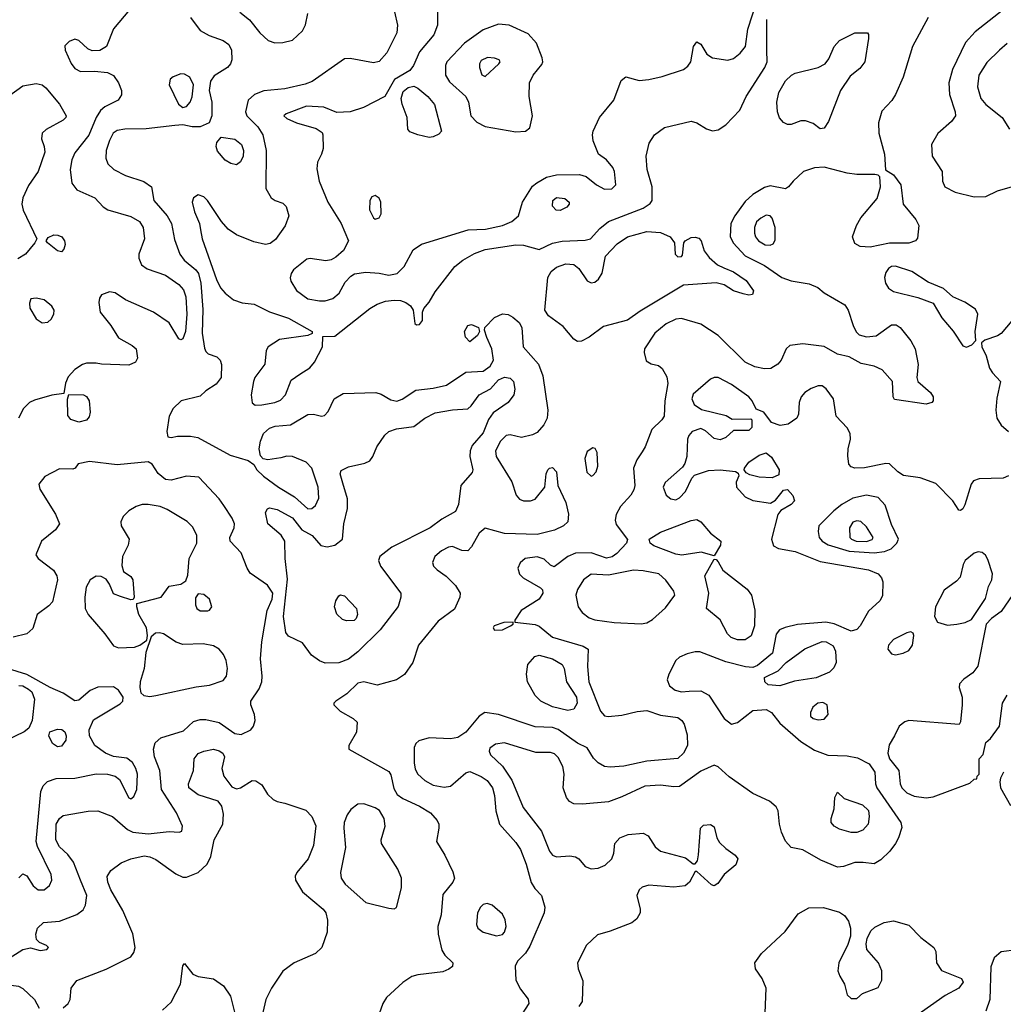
# Model space of a CAD drawing. Extents: x 1173029 to 1307123, y 522559 to 678521.
# Tile 98 of 256: x 1217909 to 1223016, y 557730 to 562843. Entities that reach past the tile are written whole.
import ezdxf

# ---------------------------------------------------------------- set-up
doc = ezdxf.new("R2010")
doc.units = 0

msp = doc.modelspace()

# ---------------------------------------------------------------- linework, layer by layer
at = {"layer": '0CON10XD'}
for points in [[(1220078.3, 562901.7), (1220078.5, 562815), (1220058.5, 562765), (1219985, 562677.1), (1219952.7, 562605), (1219935, 562579.2), (1219855, 562532.5), (1219803.8, 562445), (1219693, 562387), (1219624.1, 562364.1), (1219555, 562361.2), (1219488.6, 562388.6), (1219397.5, 562395), (1219292.5, 562355), (1219280, 562345), (1219295, 562330), (1219345, 562307.5), (1219448.8, 562278.8), (1219478.3, 562258.3), (1219483.3, 562245), (1219483.8, 562175), (1219476.2, 562145), (1219455.6, 562104.4), (1219451.3, 562068.7), (1219463.5, 562005), (1219507.9, 561895), (1219577.3, 561785), (1219615.4, 561694.6), (1219590, 561645), (1219550, 561610), (1219525, 561595.7), (1219498.7, 561591.3), (1219417, 561603), (1219400.2, 561599.8), (1219330.6, 561545), (1219317.8, 561525), (1219313.2, 561503.2), (1219317.1, 561485), (1219346.6, 561436.6), (1219405, 561394), (1219465, 561382.7), (1219495, 561383.2), (1219535, 561395.5), (1219566.8, 561423.2)], [(1219566.8, 561423.2), (1219599.1, 561480.9), (1219627.6, 561512.4), (1219646.8, 561523.2), (1219705, 561531.9), (1219775, 561528), (1219825, 561517.1), (1219868.8, 561525), (1219905, 561561.2), (1219951.2, 561648.8), (1219995, 561677.5), (1220237.4, 561752.6), (1220326.3, 561756.3), (1220415, 561774.7), (1220464, 561795), (1220498, 561825), (1220520, 561895), (1220571.9, 561978.1), (1220593, 561997), (1220644.1, 562025.9), (1220695, 562037), (1220815, 562039.1), (1220849.3, 562029.3), (1220904, 561985), (1220945, 561963.6), (1220983.3, 561965), (1221004.3, 561985.7), (1220996.7, 562055), (1220988.9, 562075), (1220955, 562116), (1220913.3, 562145), (1220885.8, 562215), (1220881.9, 562245), (1220885.7, 562265), (1220919.4, 562335), (1220992.9, 562425), (1221031.7, 562528.3), (1221055, 562547.5), (1221125, 562528.1), (1221175, 562533.5), (1221245, 562548.5), (1221354.8, 562585.2), (1221377.6, 562602.4), (1221393.1, 562625), (1221407.1, 562705), (1221425, 562728.8), (1221445, 562716.2), (1221476.7, 562665), (1221505, 562646.2), (1221585, 562633.5), (1221615, 562641.1), (1221649.9, 562670.1), (1221676.9, 562705), (1221690, 562795), (1221737.6, 562942.4)], [(1218478.5, 562895), (1218395, 562795.7), (1218359.2, 562705), (1218325, 562683.1), (1218285, 562681.1), (1218261.7, 562691.7), (1218215, 562735.6), (1218195, 562742.2), (1218165, 562730), (1218142.5, 562707.5), (1218144.3, 562685), (1218175.4, 562615.4), (1218195, 562590), (1218225, 562574.4), (1218296.2, 562576.2), (1218365, 562568.5), (1218395, 562552.9), (1218422.5, 562515), (1218436.7, 562475), (1218437.4, 562452.6), (1218420.8, 562425), (1218349.9, 562390.1), (1218327.5, 562372.5), (1218305, 562335.7), (1218267.1, 562242.9), (1218195, 562152.5), (1218180.2, 562115), (1218171.2, 562065), (1218180, 561995), (1218205, 561960), (1218298.1, 561918.1), (1218341.9, 561871.9), (1218365.9, 561855.9), (1218485, 561822.2), (1218530.5, 561795), (1218550.4, 561765), (1218556.2, 561706.2), (1218527.8, 561625), (1218526.9, 561605), (1218540.9, 561570.9), (1218569.8, 561549.8), (1218665, 561517.5), (1218735, 561468.2), (1218758.8, 561441.2), (1218770.7, 561405), (1218776.5, 561315), (1218769.4, 561225), (1218755, 561186), (1218745, 561181.2), (1218735, 561186.7), (1218685, 561270), (1218603.8, 561325), (1218458.7, 561388.7), (1218405, 561425.8), (1218375, 561429.4), (1218333.3, 561415), (1218322.7, 561397.3), (1218320, 561375), (1218325.8, 561325), (1218382, 561255), (1218421.7, 561191.7), (1218492.3, 561152.3), (1218513.6, 561133.6), (1218520, 561085), (1218510, 561065), (1218475, 561049.2), (1218334, 561054), (1218305, 561060), (1218255, 561060), (1218235, 561053.3), (1218195, 561027.5), (1218160.5, 560989.5), (1218146.1, 560956.1), (1218138.3, 560901.7), (1218075, 560893.3), (1217985, 560867.1), (1217958.8, 560855), (1217928, 560825), (1217902.5, 560775)], [(1218795.6, 562855.6), (1218845, 562787.2), (1218891.7, 562761.7), (1218965.8, 562735), (1218994.1, 562714.1), (1219008.2, 562685), (1219010, 562635), (1219003.5, 562615), (1218987.5, 562595), (1218918.3, 562551.7), (1218898.9, 562525), (1218892.9, 562475), (1218905.6, 562415), (1218905.6, 562345), (1218892.7, 562307.3), (1218845, 562287.1), (1218805, 562287.1), (1218755, 562297.5), (1218714.2, 562294.2), (1218565, 562277.1), (1218455, 562275.4), (1218415, 562268.5), (1218394.5, 562255), (1218374.2, 562215.8), (1218358.2, 562165), (1218356.5, 562125), (1218365.7, 562095), (1218397.1, 562065), (1218458.6, 562035), (1218552.8, 562002.8), (1218593.1, 561975), (1218604.4, 561905), (1218675, 561825.5), (1218696.7, 561785), (1218712.4, 561702.4), (1218740, 561625), (1218762.3, 561595), (1218822.5, 561545), (1218836.2, 561526.2), (1218848.4, 561475), (1218859.1, 561339.2), (1218855.4, 561215), (1218868.3, 561138.3), (1218875, 561120), (1218887.7, 561107.7), (1218932.7, 561092.7), (1218950, 561075), (1218957.3, 561052.7), (1218955.5, 560984.5), (1218929.3, 560950.7), (1218874.4, 560915.6), (1218845, 560888), (1218746.4, 560863.6), (1218706, 560825), (1218684.4, 560785), (1218672, 560705), (1218677, 560677), (1218695, 560673.3), (1218728.8, 560681.2), (1218795, 560680.5), (1218833.6, 560673.6), (1219002.2, 560582.2), (1219095, 560554), (1219124.2, 560534.2), (1219140, 560505), (1219175, 560472.1), (1219252.2, 560415), (1219334.8, 560364.8), (1219405, 560302.9), (1219424.6, 560305.4), (1219445, 560320), (1219461.2, 560358.8), (1219458.9, 560415), (1219425, 560514.5), (1219395.5, 560545), (1219325, 560575.5), (1219295, 560577.1), (1219265, 560568.5)], [(1219854.5, 562885), (1219869.5, 562815), (1219866.4, 562775), (1219815, 562670.8), (1219775, 562626.9), (1219745, 562619.5), (1219625, 562642.2), (1219595, 562640.6), (1219427.8, 562522.2), (1219391.7, 562508.3), (1219284.8, 562485.2), (1219176.1, 562473.9), (1219127.1, 562455), (1219094.4, 562425), (1219081.1, 562365), (1219087.8, 562345), (1219145, 562286.9), (1219170.9, 562245), (1219188.8, 562165), (1219186.4, 561966.4), (1219215, 561918.8), (1219235, 561904), (1219275, 561891.2), (1219292.7, 561872.7), (1219305.6, 561825), (1219287.8, 561772.2), (1219237.4, 561702.6), (1219208.9, 561681.1), (1219185, 561675.6), (1219125, 561689.5), (1219035, 561726.5), (1218991.4, 561755), (1218955.7, 561795), (1218884.2, 561905), (1218865, 561922.9), (1218835, 561934.2), (1218810.9, 561919.1), (1218804.4, 561895), (1218816.5, 561845), (1218841.9, 561785), (1218847, 561753), (1218855.6, 561705), (1218930, 561495), (1218951.8, 561451.8), (1218975, 561423.1), (1219018.3, 561388.3), (1219063.7, 561373.7), (1219126.1, 561366.1), (1219205, 561325.6), (1219305, 561293.1), (1219427.5, 561225), (1219426.4, 561213.6), (1219405, 561203.3), (1219257.6, 561182.4), (1219198, 561145), (1219188.6, 561125), (1219181.4, 561055), (1219130, 560985), (1219122.1, 560965), (1219111.1, 560895), (1219115, 560853.3), (1219131.9, 560841.9), (1219165, 560842.7), (1219234, 560856), (1219262.6, 560867.4), (1219288.6, 560895), (1219318.3, 560971.7), (1219363, 561003)], [(1219052.1, 562882.1), (1219102.3, 562842.3), (1219156, 562776), (1219199.2, 562735), (1219233, 562723)], [(1219233, 562723), (1219275, 562724.6), (1219325, 562737.7), (1219377.1, 562785), (1219392.6, 562817.4), (1219404.2, 562875)], [(1222624.6, 562855), (1222543.3, 562705), (1222495.9, 562544.1), (1222456.7, 562455), (1222436.6, 562423.4), (1222385, 562369.2), (1222368.3, 562308.3), (1222370, 562255), (1222398.5, 562145), (1222403.8, 562063.8), (1222445, 562037.5), (1222483.6, 561985), (1222495.5, 561885), (1222561.1, 561805), (1222576.7, 561775), (1222570.3, 561709.7), (1222559.2, 561695), (1222525, 561682.5), (1222425, 561682.2), (1222325, 561662.2), (1222272.5, 561665), (1222245, 561681.2), (1222232, 561715), (1222252.9, 561775), (1222275, 561814), (1222361.4, 561915), (1222377.8, 561975), (1222375, 562027.5), (1222366, 562036), (1222348.8, 562038.8), (1222255, 562039.5), (1222205, 562046.2), (1222085, 562077.3), (1222035, 562074.6), (1221978, 562055), (1221924.6, 562005.4), (1221900.8, 561975), (1221885, 561965.6), (1221805, 561980.5), (1221775, 561971.2), (1221715, 561936.2), (1221675, 561899.6), (1221620.9, 561825), (1221601.5, 561785), (1221598.1, 561718.1), (1221612.5, 561685), (1221675, 561616.4), (1221776.2, 561566.2), (1221865, 561504.1), (1221915, 561486.8), (1222008.3, 561471.7), (1222053.2, 561453.2), (1222085.8, 561425), (1222192.4, 561362.4), (1222209.6, 561335), (1222235.5, 561255), (1222252.3, 561222.3), (1222267.5, 561207.5), (1222305, 561197.3), (1222355, 561202.3), (1222435, 561259.6), (1222458.5, 561258.5), (1222480.6, 561245), (1222535.7, 561175), (1222558, 561135), (1222572.7, 561052.7), (1222566, 560985), (1222571.2, 560965), (1222636.9, 560906.9), (1222650.8, 560885), (1222652, 560865), (1222645, 560856.2), (1222615, 560846.9), (1222451.2, 560871.2), (1222443.3, 560885), (1222440, 560965), (1222386.7, 561025), (1222345, 561043.8), (1222278.3, 561058.3), (1222215, 561092), (1222155, 561105.7), (1222085, 561145.6), (1221975, 561160), (1221907.7, 561152.3), (1221888, 561135), (1221861.9, 561075), (1221845.6, 561055), (1221808.5, 561031.5), (1221775, 561030.7), (1221725, 561040.4), (1221675, 561065.5), (1221535, 561204.3), (1221445, 561263.1), (1221345, 561291.1), (1221315, 561287.5), (1221265.3, 561264.7), (1221206.5, 561215), (1221152.5, 561135), (1221151.2, 561115), (1221162, 561072), (1221187, 561057), (1221225, 561047.1), (1221245, 561031.9), (1221268.9, 560988.9), (1221273.6, 560955), (1221257.7, 560865), (1221255.5, 560785), (1221243.3, 560765), (1221191.5, 560715), (1221156.9, 560625), (1221140.2, 560599.8), (1221112.9, 560557.1), (1221095.3, 560514.7), (1221103.1, 560425), (1221097.8, 560402.2), (1221081.8, 560375), (1221027.9, 560315), (1221006, 560274), (1221000.8, 560245), (1221005, 560222.5), (1221064.4, 560144.4), (1221058.9, 560125), (1221009, 560071), (1220985, 560053.8), (1220955, 560047.2), (1220875, 560074.2), (1220795, 560072.9), (1220754, 560055), (1220683, 560003), (1220665, 560010), (1220632.4, 560042.4), (1220595, 560054.5), (1220533.3, 560045), (1220506.8, 560023.2), (1220495.8, 559995), (1220503.6, 559963.6), (1220522, 559945), (1220613.5, 559893.5), (1220623.1, 559883.1), (1220625.6, 559865), (1220605.3, 559834.7), (1220512.5, 559775), (1220480, 559725), (1220480, 559715), (1220585, 559703.3), (1220606.4, 559693.6), (1220675, 559636.6), (1220835, 559589.4), (1220860, 559575), (1220857.1, 559485), (1220864.2, 559405), (1220923.4, 559253.4), (1220945, 559228), (1220964.3, 559224.3), (1221035, 559231.8), (1221115, 559251.2), (1221165, 559255.4), (1221235, 559232.5), (1221325, 559219.4), (1221346, 559205), (1221358, 559185), (1221375, 559130), (1221375.7, 559075), (1221355.7, 559035), (1221325, 559006.9), (1221165, 558992.7), (1221045, 558967.3), (1220975, 558961.8), (1220945, 558965.6), (1220912, 558985), (1220888.3, 559008.3), (1220855, 559062), (1220805, 559086.9), (1220705, 559157.5), (1220675, 559167.1), (1220585, 559171.6), (1220395, 559235.6), (1220323.7, 559246.3), (1220293.4, 559226.6), (1220225, 559144.4), (1220183.9, 559116.1), (1220145, 559108.5), (1220035, 559114.6), (1219981.1, 559098.9), (1219965.7, 559085), (1219956.3, 559063.7), (1219956.2, 558985), (1219962, 558952), (1219975.8, 558925.8), (1220012.3, 558892.3), (1220055, 558867.9), (1220112.8, 558857.2), (1220145, 558863.6), (1220225, 558933.1), (1220245, 558940), (1220305, 558913.8), (1220335, 558891.8), (1220364.1, 558855), (1220373.3, 558815), (1220381.5, 558735), (1220400.6, 558665), (1220485, 558570.8), (1220508.9, 558535), (1220537.8, 558457.8), (1220563.5, 558363.5), (1220582.5, 558332.5), (1220617.5, 558295), (1220635.5, 558235), (1220631.5, 558205), (1220557.6, 558032.4), (1220534.2, 557995.8), (1220493.3, 557955), (1220482, 557928), (1220484.5, 557855), (1220508.5, 557808.5), (1220547.8, 557757.8), (1220552.9, 557735), (1220498.5, 557651.5)], [(1223014.6, 562895.4), (1222869.2, 562780.8), (1222819.4, 562725), (1222752.5, 562585), (1222732.5, 562515), (1222735.6, 562455.6), (1222765.6, 562365), (1222767.1, 562345), (1222747.1, 562315), (1222675, 562252), (1222643.1, 562195), (1222645.6, 562135), (1222697.5, 562055), (1222700, 562005), (1222712, 561975), (1222765, 561948.5), (1222865, 561923.5), (1222925, 561924.5), (1222985, 561954.4), (1223075, 561981.1)], [(1219363, 561003), (1219414.6, 561035.4), (1219438.6, 561065), (1219480, 561145), (1219481.7, 561198.3), (1219545, 561200), (1219726, 561344), (1219765, 561366.9), (1219808.5, 561381.5), (1219852.9, 561387.1), (1219885, 561384.6), (1219914.1, 561374.1), (1219936.9, 561356.9), (1219951.4, 561335), (1219960, 561265), (1219969.3, 561259.3), (1219985, 561261.2), (1219999.3, 561280.7), (1220000, 561325), (1220006.4, 561343.6), (1220034.1, 561375.9), (1220065, 561430.8), (1220168.7, 561561.3), (1220208.9, 561595), (1220269.9, 561630.1), (1220325, 561650.9), (1220485.2, 561674.8), (1220525, 561671.7), (1220605, 561649.2), (1220675, 561682.5), (1220725, 561692.8), (1220845, 561698.5), (1220872, 561705), (1220920.6, 561759.4), (1220965.3, 561794.7), (1221145, 561864), (1221181.9, 561888.1), (1221193.3, 561905), (1221191.8, 561975), (1221166.1, 562065), (1221160.5, 562135), (1221177.2, 562202.8), (1221203.8, 562246.2), (1221257.2, 562282.8), (1221395, 562315.8), (1221425, 562308), (1221475, 562277.1), (1221505, 562266.9), (1221535, 562271.9), (1221575, 562297.1), (1221647.2, 562372.8), (1221681.1, 562445), (1221776.9, 562595), (1221789.2, 562625), (1221787.1, 562685), (1221788.4, 562845)], [(1220485, 562261.4), (1220535, 562263.8), (1220558, 562282), (1220571.9, 562345), (1220554.5, 562445), (1220555.5, 562515), (1220573.8, 562555), (1220619.8, 562610.2), (1220624.4, 562625), (1220621.1, 562645), (1220591.2, 562721.2), (1220549.1, 562769.2), (1220449.2, 562815), (1220395, 562820.3), (1220315, 562790), (1220218.8, 562721.2), (1220127.1, 562625), (1220120, 562605), (1220120, 562555), (1220140.3, 562520.3), (1220224.6, 562445), (1220239.1, 562415), (1220250.4, 562345), (1220281.8, 562311.8), (1220325, 562288.2), (1220485, 562261.4)], [(1222065, 562276.7), (1222027.5, 562305), (1221988.8, 562318.8), (1221965, 562317.5), (1221915, 562300), (1221895, 562300), (1221875, 562308.9), (1221853.6, 562333.7), (1221842.9, 562365), (1221839.6, 562415), (1221850, 562465), (1221884.2, 562525.8), (1221915.8, 562555), (1221935, 562565.5), (1222055, 562595.6), (1222090, 562615), (1222110.3, 562639.7), (1222137.1, 562705), (1222165, 562735.7), (1222245, 562775.8), (1222310, 562775), (1222316.4, 562766.4), (1222316.4, 562746.4), (1222296, 562625), (1222269.8, 562590.2), (1222220.7, 562549.3), (1222170, 562475), (1222108, 562315), (1222085, 562280), (1222065, 562276.7)], [(1223035, 562719.6), (1222995.2, 562684.7), (1222929.2, 562620.8), (1222888.4, 562555), (1222882.2, 562495), (1222899.6, 562435), (1222925, 562403.8), (1223010, 562335), (1223048, 562275)], [(1220325, 562548), (1220396.2, 562615), (1220403.3, 562625), (1220397.5, 562635), (1220374.2, 562644.2), (1220336.8, 562646.8), (1220305, 562631.4), (1220295.6, 562615), (1220295.6, 562595), (1220307.3, 562557.3), (1220325, 562548)], [(1218755, 562387.5), (1218775, 562392.5), (1218794.3, 562415), (1218805, 562443.3), (1218810.6, 562505), (1218791.9, 562545), (1218765, 562561.2), (1218745, 562562.3), (1218705, 562547.5), (1218689.2, 562535), (1218684.3, 562505), (1218732.5, 562405), (1218755, 562387.5)], [(1217805, 562415.5), (1217925, 562499.5), (1217995, 562511.9), (1218025, 562504.3), (1218045, 562489.2), (1218115, 562404), (1218150, 562345), (1218148.8, 562335), (1218135, 562320.8), (1218046.8, 562273.2), (1218026.2, 562255), (1218022, 562225), (1218036, 562185), (1218039.2, 562155), (1218004.4, 562055), (1217955, 561982), (1217925, 561918.8), (1217919.5, 561885), (1217926.7, 561855), (1217997.5, 561705), (1217987.5, 561685), (1217938, 561625), (1217898.4, 561601.6)], [(1220035, 562232.3), (1219975, 562246.2), (1219935, 562261.9), (1219924.2, 562275), (1219920.8, 562335), (1219894.3, 562405), (1219890, 562435), (1219900.3, 562469.7), (1219925, 562491.4), (1219955, 562497.8), (1219975, 562487.9), (1220028.1, 562445), (1220062.2, 562402.2), (1220098.6, 562265), (1220085, 562248.1), (1220055, 562234.6), (1220035, 562232.3)], [(1219035, 562089.2), (1219005, 562096.9), (1218975, 562114.4), (1218935, 562161.2), (1218929.2, 562185), (1218932, 562205), (1218955, 562233.8), (1219025, 562222.7), (1219059.6, 562195), (1219070.3, 562165), (1219069.3, 562135), (1219055, 562105.7), (1219035, 562089.2)], [(1219755, 561807.5), (1219775, 561814), (1219785.6, 561835), (1219784.3, 561895), (1219775, 561916.7), (1219755, 561931.2), (1219737.3, 561922.7), (1219726, 561905), (1219725.7, 561855.7), (1219745, 561814), (1219755, 561807.5)], [(1220715, 561853.3), (1220694, 561855), (1220675.6, 561875), (1220677.5, 561905), (1220695, 561920.5), (1220738.8, 561915), (1220760.8, 561895), (1220760.8, 561885), (1220749.4, 561870.6), (1220715, 561853.3)], [(1221805, 561671.8), (1221820.4, 561679.6), (1221831.4, 561698.6), (1221831.1, 561765), (1221815, 561813.3), (1221805, 561824.5), (1221785, 561827.9), (1221756.4, 561813.6), (1221735, 561792.9), (1221723.1, 561765), (1221724, 561734), (1221728.2, 561715), (1221744.3, 561694.3), (1221779.2, 561675), (1221805, 561671.8)], [(1218125, 561637.5), (1218105, 561643.3), (1218053.8, 561685), (1218046.7, 561695), (1218057.3, 561712.7), (1218085.7, 561725.7), (1218107.5, 561725), (1218127.1, 561715), (1218141.4, 561695), (1218144.1, 561675.9), (1218137.7, 561652.3), (1218125, 561637.5)], [(1220805, 561172.5), (1220785, 561184.2), (1220730.5, 561250.5), (1220654, 561305), (1220634.5, 561334.5), (1220651.5, 561505), (1220667.8, 561535), (1220695, 561557.5), (1220745, 561575.5), (1220785, 561572.2), (1220811.7, 561551.7), (1220855, 561488.1), (1220875, 561477.8), (1220895, 561481.1), (1220913.9, 561496.1), (1220933.7, 561526.3), (1220950.9, 561615), (1221010.1, 561679.9), (1221065, 561716.5), (1221165, 561743.4), (1221235, 561739.1), (1221285.8, 561715), (1221308, 561685), (1221312, 561625), (1221325, 561611.2), (1221345, 561613.3), (1221349.5, 561620.5), (1221356.7, 561685), (1221363.8, 561695), (1221395, 561712.2), (1221415, 561714.5), (1221435, 561708.2), (1221447.1, 561695), (1221463.3, 561643.3), (1221488.3, 561608.3), (1221530.9, 561570.9), (1221563.8, 561555), (1221615, 561534.4), (1221679.7, 561489.7), (1221718.8, 561435), (1221713.8, 561416.2), (1221695, 561412.9), (1221665, 561419.2), (1221615, 561436), (1221566.2, 561466.2), (1221525, 561477.5), (1221355, 561465.6), (1221130.4, 561329.6), (1221065, 561282.5), (1220939.5, 561250.5), (1220865, 561194), (1220825, 561174), (1220805, 561172.5)], [(1222825, 561143.3), (1222852.5, 561155), (1222873, 561177), (1222869.2, 561225), (1222882.5, 561315), (1222870.6, 561340.6), (1222815, 561377.3), (1222753.3, 561405), (1222705, 561448), (1222625, 561480.8), (1222541.2, 561535), (1222455, 561563.4), (1222435, 561561.3), (1222419.3, 561550.7), (1222405, 561530), (1222398.4, 561505), (1222403.2, 561475), (1222419.7, 561449.7), (1222445, 561431.5), (1222571.2, 561401.2), (1222651.7, 561371.7), (1222697.1, 561295), (1222755.4, 561225.4), (1222805, 561150), (1222825, 561143.3)], [(1218025, 561269.2), (1218055, 561272), (1218071.7, 561288.3), (1218085.8, 561315), (1218087.1, 561335), (1218075.8, 561355), (1218035, 561389.2), (1217995, 561398), (1217967, 561393), (1217959.3, 561370.7), (1217962, 561345), (1217995, 561290), (1218025, 561269.2)], [(1219265, 560568.5), (1219197.3, 560557.3), (1219173.1, 560563.1), (1219158.3, 560578.3), (1219151.5, 560615), (1219158.8, 560655), (1219174.8, 560695.2), (1219205, 560722.8), (1219235, 560732.4), (1219315, 560740), (1219405, 560792.9), (1219434.5, 560794.5), (1219475, 560784), (1219492, 560788), (1219510.9, 560809.1), (1219541.9, 560875), (1219587.9, 560902.1), (1219757.8, 560907.8), (1219785, 560898.9), (1219835, 560868.9), (1219867, 560863), (1219895, 560872.5), (1219965, 560919.5), (1220055, 560929.6), (1220125, 560945.4), (1220225, 561013.8), (1220315, 561018.6), (1220352.2, 561045), (1220368.7, 561075), (1220360, 561135), (1220333.6, 561193.6), (1220321.7, 561231.7), (1220323.8, 561245), (1220373.4, 561296.6), (1220415, 561315.5), (1220445, 561312.1), (1220469.5, 561299.5), (1220501.5, 561271.5), (1220515.7, 561245), (1220522.2, 561145), (1220601.5, 561055), (1220624.1, 560994.1), (1220650.5, 560815), (1220646.5, 560775), (1220629.9, 560740.1), (1220595, 560699.2), (1220571.9, 560688.1), (1220514.2, 560674.2), (1220455, 560688.1), (1220435, 560684.2), (1220405, 560654.2), (1220378.9, 560605), (1220383.3, 560575), (1220463.9, 560443.9), (1220485.8, 560375), (1220503.2, 560353.2), (1220525, 560344.2), (1220560, 560345), (1220585, 560354.2), (1220635.7, 560415), (1220642.5, 560485), (1220650, 560505), (1220660, 560515), (1220675, 560517.5), (1220696.2, 560496.2), (1220702.2, 560425), (1220743.5, 560336.5), (1220758.5, 560275), (1220754.5, 560235.5), (1220732.9, 560215), (1220685, 560192.9), (1220595, 560170.3), (1220425, 560175.8), (1220325, 560203.1), (1220295, 560176.9), (1220253.9, 560106.1), (1220235, 560085.8), (1220205, 560086.9), (1220155, 560107.1), (1220135.7, 560104.3), (1220098, 560085), (1220064, 560055), (1220051.2, 560025), (1220056.4, 560006.4), (1220075.9, 559985.9), (1220123.4, 559953.4), (1220171.5, 559905), (1220195.5, 559865), (1220194.5, 559845), (1220166.9, 559783.1), (1220080.7, 559719.3), (1219980, 559595), (1219950.5, 559505), (1219907, 559443), (1219865, 559414.6), (1219765, 559387.1), (1219695, 559405.5), (1219665, 559397.5), (1219607.8, 559342.2), (1219550, 559305), (1219540, 559295), (1219540, 559285), (1219572.5, 559252.5), (1219640, 559215), (1219660, 559195), (1219657, 559143), (1219617.5, 559075), (1219617.5, 559055), (1219825, 558939.2), (1219835, 558922.5), (1219851.2, 558851.2), (1219869.2, 558819.2), (1219898.5, 558798.5), (1219985, 558760), (1220042, 558725), (1220076.9, 558685), (1220085.6, 558665), (1220085.5, 558645.5), (1220073.1, 558575), (1220115.6, 558505), (1220157.8, 558417.8), (1220165.6, 558385), (1220157.1, 558365), (1220105, 558300), (1220097.1, 558195), (1220080.4, 558135), (1220080.8, 558095), (1220100.8, 558010.8), (1220115.4, 557985.4), (1220157.5, 557945), (1220155, 557926.7), (1220137.6, 557912.4), (1220105, 557899.1), (1219975, 557883.4), (1219945, 557874.1), (1219897.2, 557842.8), (1219813.9, 557765), (1219794.6, 557735), (1219746.9, 557603.1)], [(1223060.6, 561279.4), (1223005, 561214.3), (1222985, 561201.4), (1222920.5, 561179.5), (1222902.5, 561165), (1222903.8, 561145), (1222927.4, 561097.4), (1222944.2, 561034.2), (1222959.1, 561009.1), (1223000.8, 560965), (1222982.2, 560877.8), (1222977.6, 560815), (1222981.3, 560775), (1223005, 560737.8), (1223041.9, 560705)], [(1220245, 561171.2), (1220222.5, 561195), (1220218.6, 561225), (1220234.6, 561255.4), (1220255, 561261.4), (1220290, 561245), (1220296.7, 561225), (1220285.7, 561204.3), (1220245, 561171.2)], [(1219495, 559502.7), (1219465, 559513.3), (1219424, 559544), (1219377, 559607), (1219305, 559642.9), (1219290.8, 559660.8), (1219277.5, 559745), (1219298.5, 559938.5), (1219286.8, 560045), (1219284.7, 560134.7), (1219266.1, 560166.1), (1219196.5, 560225), (1219185.6, 560284.4), (1219195, 560303.8), (1219205, 560308.6), (1219245, 560300), (1219325, 560255.9), (1219373.7, 560193.7), (1219427.5, 560165), (1219472.2, 560112.2), (1219505, 560105.3), (1219544.3, 560115), (1219585.5, 560145), (1219591.8, 560225), (1219611.2, 560305), (1219610.8, 560355), (1219586.7, 560436.7), (1219572.9, 560485), (1219577.6, 560502.4), (1219615, 560520.8), (1219700.3, 560539.7), (1219726.7, 560553.3), (1219742.5, 560575), (1219762.9, 560625), (1219804.7, 560685.3), (1219825.8, 560705), (1219865, 560719.3), (1219955, 560731.5), (1220011.4, 560775), (1220065, 560801.8), (1220155, 560818.2), (1220235, 560823.1), (1220252.3, 560837.7), (1220293.6, 560895), (1220353, 560927), (1220395, 560973.8), (1220425, 560986.7), (1220455, 560981.5), (1220472.2, 560965), (1220479.5, 560925), (1220474.4, 560895), (1220444, 560856), (1220367.5, 560802.5), (1220343.3, 560766.7), (1220315, 560697.8), (1220257.2, 560632.8), (1220247.5, 560605), (1220245.9, 560575.9), (1220261.1, 560505), (1220258.7, 560491.3), (1220198.9, 560425), (1220186.5, 560325), (1220170.9, 560289.1), (1220099.8, 560250.2), (1220040.6, 560205), (1219841.5, 560105), (1219778.6, 560055), (1219771.4, 560035), (1219781.5, 560005), (1219886.9, 559865), (1219888.2, 559845), (1219873, 559797), (1219780, 559675), (1219665, 559561.1), (1219615, 559521.8), (1219565, 559503.6), (1219495, 559502.7)], [(1223042.5, 560475), (1223015, 560463.1), (1222890.8, 560459.2), (1222860.5, 560449.5), (1222849.1, 560430.9), (1222815, 560323.3), (1222805, 560302.5), (1222793.9, 560293.9), (1222785, 560296.7), (1222754, 560345), (1222665.7, 560435.7), (1222583.7, 560463.7), (1222497.2, 560477.2), (1222468, 560495), (1222425, 560536.7), (1222405, 560538), (1222295, 560515.6), (1222245, 560514.4), (1222225, 560521.2), (1222214.2, 560535), (1222208, 560578), (1222209.6, 560615), (1222222.9, 560665), (1222221.2, 560695), (1222204.3, 560724.3), (1222147.8, 560785), (1222133.8, 560875), (1222095, 560927.3), (1222075, 560941.8), (1222055, 560942.5), (1222018, 560928), (1221985, 560908.1), (1221965.6, 560885), (1221956.4, 560855), (1221952.9, 560795), (1221942.7, 560775), (1221897.7, 560742.3), (1221856.7, 560736.7), (1221811.9, 560751.9), (1221772.5, 560805), (1221731.7, 560821.7), (1221711.2, 560865), (1221694, 560885), (1221605, 560949.4), (1221535, 560986.1), (1221515, 560986.2), (1221495, 560977.3), (1221405, 560898.6), (1221397.9, 560875), (1221410.9, 560845), (1221448.5, 560818.5), (1221577.3, 560787.3), (1221608.3, 560768.3), (1221705, 560770), (1221710, 560765), (1221710, 560725), (1221695, 560710), (1221615, 560710), (1221575, 560673.3), (1221545, 560662), (1221515, 560668), (1221468.5, 560708.5), (1221445, 560720), (1221400, 560705), (1221382.9, 560685), (1221375.7, 560665), (1221372.5, 560575), (1221361.2, 560538.8), (1221349.7, 560520.3), (1221260.5, 560439.5), (1221249.4, 560415), (1221265, 560373.8), (1221290, 560355), (1221315, 560349.4), (1221335, 560360), (1221365, 560393.3), (1221397.9, 560462.1), (1221412.7, 560477.3), (1221485, 560502), (1221545, 560506.2), (1221625, 560497.5), (1221638.3, 560488.3), (1221642.5, 560475), (1221628.8, 560441.2), (1221630, 560415), (1221675, 560366), (1221715, 560345.8), (1221807, 560333), (1221832.1, 560347.9), (1221875, 560400), (1221895, 560403.3), (1221922.3, 560372.3), (1221931.2, 560345), (1221913.8, 560325), (1221861.2, 560295), (1221845.5, 560274.5), (1221811.8, 560145), (1221821.7, 560111.7), (1221848, 560098), (1221935, 560081.7), (1222065, 560029.2), (1222315.9, 559985.9), (1222365, 559965.5), (1222383.3, 559945), (1222390, 559925), (1222388.7, 559851.3), (1222374.4, 559825.6), (1222315, 559772), (1222272.5, 559695), (1222255, 559676), (1222225, 559668), (1222137, 559707), (1222094.4, 559714.4), (1221947.2, 559702.8), (1221882.5, 559687.5), (1221854.4, 559675.6), (1221837, 559653), (1221816.9, 559553.1), (1221740, 559490), (1221715, 559480), (1221677.7, 559482.3), (1221575, 559508.5), (1221440.5, 559560.5), (1221415, 559561.5), (1221375, 559551.1), (1221335, 559532.3), (1221314.8, 559515.2), (1221279.6, 559445), (1221271.1, 559415), (1221282.1, 559385), (1221311.2, 559361.2), (1221345, 559352.4), (1221385, 559356.7), (1221445, 559357.5), (1221486.2, 559336.2), (1221566.9, 559215), (1221605, 559185.7), (1221635.4, 559194.6), (1221715, 559255.6), (1221785, 559260.6), (1221812.5, 559245), (1221855, 559191.1), (1221965, 559095.6), (1222035, 559049.4), (1222104.6, 559024.6), (1222205, 559020.9), (1222258.9, 559011.1), (1222318.4, 558978.4), (1222348.5, 558935), (1222351.8, 558875), (1222359.7, 558855), (1222482.9, 558675), (1222488.3, 558648.3), (1222471.9, 558595), (1222455.6, 558565), (1222425.6, 558525), (1222380.2, 558479.8), (1222345, 558460.6), (1222287.2, 558467.2), (1222245, 558467.5), (1222185, 558446.5), (1222155, 558443.3), (1222068.5, 558478.5), (1221975, 558532), (1221913.9, 558543.9), (1221885, 558576.7), (1221864.5, 558624.5), (1221853.1, 558665), (1221846.7, 558735), (1221835.9, 558755.9), (1221800.8, 558785), (1221715, 558825.4), (1221592.1, 558912.1), (1221535, 558963.1), (1221515, 558971.5), (1221445, 558941.1), (1221335, 558861.2), (1221305, 558859.2), (1221235, 558869.1), (1221155, 558863.2), (1221035, 558807.3), (1220965, 558782.5), (1220831.1, 558768.9), (1220785, 558772.2), (1220764, 558784), (1220747.8, 558805), (1220730.8, 558855), (1220734.8, 558925), (1220728, 558965), (1220705, 559011.5), (1220685, 559031.5), (1220665, 559037.5), (1220587.6, 559037.6), (1220425, 559088.2), (1220378.9, 559081.1), (1220350.3, 559059.7), (1220345.8, 559045), (1220352.9, 559025), (1220415, 558966.9), (1220463.9, 558893.9), (1220522.3, 558752.3), (1220618.6, 558628.6), (1220659.2, 558525), (1220675, 558505.6), (1220695, 558495.6), (1220765, 558500.9), (1220795, 558495.5), (1220811.4, 558485), (1220845, 558445.7), (1220875, 558433.5), (1220912, 558438), (1220947.6, 558452.4), (1220983.3, 558485), (1220993.8, 558515)], [(1218215, 560754.2), (1218175, 560768), (1218158.3, 560788.3), (1218156.4, 560873.6), (1218163, 560897), (1218240, 560895), (1218255.9, 560885.9), (1218270, 560865), (1218273.8, 560805), (1218269.5, 560780.5), (1218255.9, 560764.1), (1218215, 560754.2)], [(1220875, 560472.9), (1220885, 560475.8), (1220902.2, 560495), (1220909.5, 560525), (1220906.6, 560596.6), (1220896.7, 560616.7), (1220885, 560620), (1220855, 560600.8), (1220842.5, 560565), (1220853.9, 560493.9), (1220875, 560472.9)], [(1217835, 557958.7), (1217925, 558014.5), (1217965, 558024.2), (1218015, 558010), (1218050, 558015), (1218057.5, 558025), (1218047.5, 558035), (1218010.8, 558050.8), (1217996.1, 558066.1), (1217992.9, 558095), (1218000.8, 558125), (1218032.5, 558155), (1218115, 558162), (1218205, 558197.1), (1218238.5, 558221.5), (1218250, 558245), (1218256.9, 558295), (1218225, 558374.2), (1218187.8, 558467.8), (1218158.1, 558508.1), (1218115, 558548.9), (1218095.7, 558585), (1218097.6, 558665), (1218115, 558695.4), (1218135, 558710), (1218265, 558734), (1218314.7, 558734.7), (1218390.6, 558705), (1218468.8, 558638.8), (1218496.7, 558625), (1218575, 558615.3), (1218685, 558627.3), (1218736.2, 558623.8), (1218750, 558630), (1218754, 558655), (1218722.2, 558725), (1218645.4, 558845), (1218636.7, 558945), (1218609.2, 559015), (1218602.9, 559055), (1218611.5, 559088.5), (1218642, 559115), (1218759.1, 559150.9), (1218810.9, 559199.1), (1218845, 559209.5), (1218875, 559209.5), (1218945, 559193.8), (1219025, 559137.1), (1219057.8, 559132.2), (1219108, 559155), (1219122.2, 559175), (1219131.8, 559205), (1219128.5, 559235), (1219108.7, 559285), (1219108.4, 559305), (1219151.2, 559368.8), (1219165.2, 559405), (1219167.9, 559435), (1219159.7, 559525), (1219166.6, 559613.4), (1219193.7, 559775), (1219218.7, 559835), (1219222.3, 559865), (1219196.1, 559906.1), (1219105, 559970), (1219089.2, 559995), (1219058.9, 560075), (1219000.6, 560135), (1218998.9, 560155), (1219021.5, 560205), (1219023.5, 560225), (1219011.5, 560255), (1218969.3, 560320.7), (1218944.5, 560355), (1218838.3, 560468.3), (1218775, 560473.1), (1218695, 560451.9), (1218665.6, 560455.6), (1218627.2, 560487.2), (1218595.7, 560535.7), (1218575, 560547.5), (1218415, 560532.1), (1218270.3, 560549.7), (1218213, 560537), (1218197.5, 560515), (1218185, 560510), (1218115, 560510.8), (1218039.4, 560470.6), (1218008.9, 560431.1), (1218012.5, 560405), (1218095.4, 560275), (1218114.5, 560225), (1218095.3, 560194.7), (1218022.2, 560135), (1217992.5, 560065), (1218004, 560045), (1218084, 559984), (1218101.8, 559955), (1218105.4, 559935.4), (1218079.1, 559820.9), (1218060.5, 559799.5), (1217999.2, 559755), (1217977.4, 559682.6), (1217945.3, 559654.7), (1217875, 559637.1)], [(1221815, 560463.6), (1221748, 560468), (1221699.5, 560479.5), (1221680.7, 560490.7), (1221670, 560505), (1221672.5, 560515), (1221695, 560546.2), (1221748.8, 560581.2), (1221785, 560594), (1221811.9, 560571.9), (1221852.2, 560505), (1221849.7, 560480.3), (1221815, 560463.6)], [(1222345, 560074.8), (1222398, 560082), (1222433.9, 560096.1), (1222463.5, 560125), (1222471.5, 560145), (1222435, 560222), (1222402.4, 560322.4), (1222365, 560362.9), (1222305, 560374.7), (1222235, 560359.2), (1222176.4, 560325), (1222135, 560292.7), (1222057.8, 560215), (1222054.3, 560185.7), (1222059.5, 560155), (1222075.4, 560135), (1222106.4, 560116.4), (1222215, 560082.9), (1222345, 560074.8)], [(1218422.1, 559582.1), (1218505, 559584.3), (1218532.5, 559595), (1218568.3, 559621.7), (1218572.5, 559645), (1218566.7, 559685), (1218527.1, 559755), (1218516.4, 559793.6), (1218517.5, 559812.5), (1218642.5, 559845), (1218685, 559902.5), (1218745, 559912), (1218771.3, 559928.7), (1218781.7, 559958.3), (1218789.2, 560045), (1218829.1, 560125), (1218828.2, 560165), (1218808.1, 560208.1), (1218777.9, 560237.9), (1218675, 560299.5), (1218638.8, 560315), (1218575, 560326.2), (1218545, 560325.5), (1218514, 560316), (1218475, 560293.1), (1218446.2, 560263.8), (1218433.1, 560235), (1218435.6, 560215), (1218477.3, 560145), (1218471.5, 560115), (1218442.1, 560055), (1218439.7, 560009.7), (1218447.7, 559977.7), (1218485, 559951.2), (1218496.2, 559935), (1218502.5, 559845), (1218498.3, 559831.7), (1218485, 559830), (1218432, 559848), (1218395, 559861.2), (1218375, 559912.5), (1218357.3, 559937.3), (1218332.3, 559952.3), (1218305, 559953.8), (1218275, 559933.8), (1218253.7, 559896.3), (1218246.1, 559845), (1218248.7, 559785), (1218263.9, 559755), (1218350.6, 559655), (1218395, 559592.5), (1218422.1, 559582.1)], [(1221515, 560060), (1221447.7, 560077.7), (1221347, 560063), (1221315, 560067.8), (1221201.5, 560111.5), (1221182.2, 560125), (1221176.7, 560145), (1221235, 560182.1), (1221395, 560243.6), (1221425, 560248.1), (1221445, 560235.7), (1221495, 560176.4), (1221548.8, 560135), (1221548, 560115), (1221515, 560060)], [(1222305, 560134), (1222335.2, 560144.8), (1222339.5, 560155), (1222305, 560209.2), (1222275, 560237.5), (1222255, 560240.9), (1222235, 560233.5), (1222217.1, 560205), (1222218.8, 560155), (1222226.7, 560145), (1222252, 560135), (1222305, 560134)], [(1221675, 559622.5), (1221635, 559622.7), (1221602.7, 559635), (1221584.1, 559654.1), (1221545, 559726.4), (1221474.4, 559785), (1221487.5, 559865), (1221466.2, 559955), (1221515, 560042.5), (1221525, 560040), (1221535, 560027.5), (1221560, 559985), (1221685, 559885.6), (1221708.8, 559855), (1221725, 559777.5), (1221724.2, 559695), (1221706.6, 559643.4), (1221675, 559622.5)], [(1222725, 559700), (1222775, 559703.6), (1222817.5, 559712.5), (1222851.2, 559728.8), (1222922.4, 559837.6), (1222939.4, 559900.6), (1222955.7, 559935), (1222960, 559965), (1222935, 560040), (1222922.4, 560062.4), (1222905, 560076.7), (1222885, 560080), (1222865, 560073.5), (1222817.5, 560035), (1222807.1, 560015), (1222791.1, 559948.9), (1222771.9, 559928.1), (1222708.2, 559881.8), (1222664.1, 559795), (1222657.9, 559745), (1222674.6, 559714.6), (1222725, 559700)], [(1221135, 559705.4), (1221165, 559710.8), (1221195, 559728.8), (1221260.9, 559789.2), (1221310, 559855), (1221304.6, 559875), (1221263.6, 559933.6), (1221227.5, 559965), (1221145, 559981.5), (1221095, 559984.7), (1220965, 559959.3), (1220876.3, 559963.7), (1220836.8, 559935), (1220804.1, 559885), (1220795.3, 559854.7), (1220808.7, 559795), (1220828.5, 559765), (1220865, 559737.6), (1220895, 559727.1), (1220995, 559713.9), (1221135, 559705.4)], [(1218885, 559774), (1218895, 559776.7), (1218906.1, 559793.9), (1218893.3, 559835), (1218865, 559858), (1218835, 559861.2), (1218821.7, 559841.7), (1218821.2, 559805), (1218828.8, 559785), (1218845.9, 559774.1), (1218885, 559774)], [(1219605, 559721.1), (1219585, 559727.8), (1219555, 559755.8), (1219543.1, 559795), (1219549.2, 559825), (1219565, 559851.2), (1219575, 559856), (1219595, 559852), (1219656.9, 559785), (1219662.9, 559755), (1219655.7, 559734.3), (1219645, 559724), (1219605, 559721.1)], [(1223065, 559858), (1223005, 559770), (1222955, 559733.3), (1222926.2, 559703.8), (1222883.6, 559486.4), (1222857.6, 559452.4), (1222810.9, 559419.1), (1222788.8, 559395), (1222786.2, 559375), (1222802, 559325), (1222802.5, 559285), (1222793, 559197), (1222786.7, 559183.3), (1222525, 559204.4), (1222503.6, 559196.4), (1222475.5, 559174.5), (1222450.5, 559125), (1222422.7, 559077.3), (1222415.8, 559035), (1222425.3, 559005), (1222473.8, 558945), (1222480.8, 558875), (1222488.5, 558855), (1222515, 558828.2), (1222552, 558812), (1222615, 558802.9), (1222652, 558808), (1222841.7, 558878.3), (1222865, 558900), (1222878.3, 558901.7), (1222880, 558915), (1222890, 558925), (1222890, 559005), (1222911.7, 559028.3), (1222925, 559090), (1222949.3, 559110.7), (1222995.8, 559174.2), (1223010.6, 559295), (1223035, 559335.7)], [(1220374.1, 559674.1), (1220415, 559674.2), (1220457.5, 559695), (1220470, 559705), (1220470, 559715), (1220423, 559713), (1220372.5, 559695), (1220367.5, 559685), (1220374.1, 559674.1)], [(1218585, 559329.4), (1218615, 559334.5), (1218825, 559378.2), (1218895, 559386.9), (1218965, 559412.5), (1218982, 559435), (1218986.9, 559475), (1218981.4, 559515), (1218967.6, 559547.6), (1218944.5, 559574.5), (1218915, 559591.9), (1218861.8, 559601.8), (1218755, 559599.1), (1218721.2, 559611.2), (1218655, 559654), (1218635, 559660), (1218613, 559657), (1218591.7, 559638.3), (1218562.9, 559557.1), (1218554.6, 559475), (1218534.7, 559405.3), (1218532.2, 559375), (1218538.1, 559348.1), (1218553.2, 559333.2), (1218585, 559329.4)], [(1222455, 559545.5), (1222495, 559553.9), (1222525, 559567.5), (1222543.6, 559595), (1222550.8, 559645), (1222546.9, 559656.9), (1222535, 559664), (1222515, 559660), (1222445, 559625.5), (1222418.8, 559595), (1222416.4, 559575), (1222435, 559550), (1222455, 559545.5)], [(1221855, 559384.3), (1221795, 559390), (1221776.7, 559405), (1221775, 559427.5), (1221847.3, 559462.7), (1221888.8, 559505), (1221985, 559575.8), (1222075, 559614), (1222095, 559612), (1222132.3, 559592.3), (1222144.2, 559565), (1222147.5, 559505), (1222135, 559477.5), (1222112.9, 559455), (1222043.3, 559425), (1221932.2, 559407.8), (1221855, 559384.3)], [(1220755, 559256.1), (1220674.3, 559275), (1220613.7, 559303.7), (1220585, 559334.3), (1220545.4, 559405.4), (1220539.5, 559445), (1220546.9, 559495), (1220582.7, 559537.3), (1220605, 559543.6), (1220675, 559524.7), (1220725.5, 559495), (1220736.4, 559475), (1220748.2, 559405), (1220800, 559325), (1220802.9, 559295), (1220785, 559263.6), (1220755, 559256.1)], [(1217905, 558387.5), (1217925, 558407.5), (1217945, 558396.7), (1217978, 558345), (1218004.4, 558324.4), (1218035, 558324), (1218063.2, 558346.8), (1218075.7, 558375), (1218072.2, 558405), (1218000.5, 558550.5), (1217994, 558575), (1218019.2, 558835), (1218030, 558865), (1218052.2, 558887.8), (1218097.6, 558902.4), (1218195.2, 558904.8), (1218305, 558926.5), (1218365.3, 558925.3), (1218404.3, 558914.3), (1218427.3, 558897.3), (1218475, 558802.9), (1218485, 558798.1), (1218501.1, 558808.9), (1218516, 558845), (1218519.7, 558925), (1218512.4, 558955), (1218495, 558985.5), (1218465, 559008.2), (1218395, 559017.1), (1218354.5, 559034.5), (1218299.2, 559075), (1218270.6, 559125), (1218268.6, 559155), (1218292.4, 559207.6), (1218429.5, 559290.5), (1218444.2, 559305), (1218445.8, 559325), (1218421.7, 559361.7), (1218395, 559378.6), (1218315, 559377.3), (1218275, 559360.4), (1218215, 559308.9), (1218195, 559305.5), (1218135, 559345.4), (1218066.2, 559375), (1217945, 559443.8), (1217845, 559473.8)], [(1217905, 559386.2), (1217925, 559383.8), (1217955, 559366.2), (1217972.5, 559352.5), (1217985.8, 559315), (1217973.3, 559205), (1217956.2, 559165), (1217931.2, 559145), (1217835, 559097.9)], [(1222055, 559207.5), (1222085, 559211.1), (1222105.6, 559235), (1222100.8, 559285), (1222078.3, 559298.3), (1222053.3, 559295), (1222027.3, 559272.7), (1222014.2, 559245), (1222015, 559227.5), (1222028.8, 559215), (1222055, 559207.5)], [(1218105, 559067.1), (1218079.2, 559085), (1218059.2, 559125), (1218066, 559145), (1218105, 559160), (1218127.6, 559157.6), (1218143.1, 559145), (1218149.5, 559125), (1218147.6, 559102.4), (1218125, 559070), (1218105, 559067.1)], [(1218135, 557712.2), (1218160.6, 557735), (1218170, 557755), (1218175.7, 557815), (1218205, 557854.3), (1218357.2, 557912.8), (1218485, 557977.1), (1218500.8, 557999.2), (1218508.8, 558025), (1218495.9, 558095.9), (1218445, 558216.9), (1218382.5, 558325), (1218366.2, 558365), (1218363.6, 558393.6), (1218381.9, 558425), (1218435.3, 558464.7), (1218485, 558485.4), (1218555, 558501.3), (1218585, 558496.8), (1218615, 558483.1), (1218718.7, 558408.7), (1218755, 558390.3), (1218775, 558390.7), (1218835, 558414.7), (1218882, 558458), (1218901.8, 558498.2), (1218917.6, 558585), (1218962.9, 558665), (1218967.5, 558717.5), (1218958.7, 558758.7), (1218939.2, 558785), (1218835, 558818.8), (1218786.9, 558855), (1218784.4, 558875), (1218811.9, 558945), (1218814.4, 559005), (1218835, 559033.1), (1218865, 559045.5), (1218915, 559054.5), (1218945, 559047.1), (1218962.9, 559035), (1218972.5, 559015), (1218958.7, 558955), (1218968.4, 558915), (1219009.7, 558859.7), (1219035, 558849.6), (1219055, 558855.3), (1219115, 558892), (1219135, 558891.5), (1219165, 558869.5), (1219195, 558822.2), (1219225, 558794.4), (1219245, 558783.1), (1219285.7, 558775.7), (1219395, 558738), (1219425, 558706.2), (1219446.4, 558656.4), (1219433.5, 558555), (1219406.5, 558485), (1219347.1, 558415), (1219339.4, 558395), (1219340, 558375), (1219377.1, 558315), (1219484.7, 558224.7), (1219498.1, 558205), (1219506.8, 558166.8), (1219504.4, 558105), (1219477.8, 558025), (1219445, 557993.6), (1219334.2, 557945), (1219275, 557903.1), (1219216.5, 557813.5), (1219186.2, 557755), (1219166.5, 557665)], [(1223016, 558935), (1223001.2, 558905), (1222996.7, 558885), (1223001.2, 558855), (1223053.1, 558763.1)], [(1222255, 558622.7), (1222225, 558622.7), (1222165, 558640.5), (1222138, 558655), (1222122, 558675), (1222121.2, 558695), (1222138, 558745), (1222141.2, 558805), (1222155, 558832.5), (1222189.1, 558799.1), (1222285, 558766.4), (1222315, 558736.2), (1222318.9, 558705), (1222314.4, 558665), (1222285.7, 558635), (1222255, 558622.7)], [(1219853, 558227), (1219865, 558232.5), (1219890.6, 558335), (1219890.6, 558385), (1219872, 558432), (1219788, 558565), (1219786, 558585), (1219806.7, 558655), (1219800.5, 558695), (1219776.1, 558736.1), (1219755, 558751.1), (1219695, 558772.2), (1219665, 558770), (1219627.4, 558742.6), (1219609.2, 558715), (1219594, 558675), (1219591.3, 558645), (1219600, 558545), (1219574.4, 558415), (1219576.9, 558385), (1219598.6, 558355), (1219705, 558259.5), (1219825, 558230), (1219853, 558227)], [(1220993.8, 558515), (1220998.8, 558565), (1221024.6, 558595.4), (1221067.9, 558612.1), (1221145, 558619.2), (1221171.8, 558605), (1221208.5, 558548.5), (1221235, 558525.4), (1221365, 558491.2), (1221405, 558460), (1221415, 558460), (1221427.5, 558475), (1221433.6, 558506.4), (1221444.1, 558645.9), (1221459.5, 558660.5), (1221495, 558664.2), (1221515, 558651.2), (1221528.1, 558595), (1221541.4, 558571.4), (1221575, 558538.9), (1221624, 558505), (1221637.1, 558485), (1221627.5, 558455), (1221566, 558405), (1221532.7, 558357.3), (1221515, 558346.2), (1221501.2, 558351.2), (1221425, 558420), (1221415, 558420), (1221386.7, 558365), (1221363.9, 558346.1), (1221305, 558339.4), (1221175, 558348.2), (1221140.6, 558339.4), (1221124.4, 558325), (1221113.5, 558295), (1221130, 558225), (1221129.4, 558205), (1221113.1, 558175), (1221086.6, 558153.4), (1220975, 558110), (1220908.6, 558091.4), (1220851.9, 558038.1), (1220804.2, 557945), (1220808.6, 557915), (1220832.4, 557852.4), (1220828.2, 557745), (1220811.3, 557718.7)], [(1220385, 558086.7), (1220415, 558092.9), (1220425.6, 558105), (1220434.4, 558135), (1220428.9, 558168.9), (1220415, 558198.8), (1220361.2, 558245), (1220335, 558254.4), (1220315, 558248.9), (1220300.9, 558235), (1220286.4, 558205), (1220280, 558145), (1220287.5, 558125), (1220315, 558105.6), (1220385, 558086.7)], [(1221780, 557685), (1221784.2, 557815), (1221763.3, 557865), (1221728.6, 557915), (1221725.7, 557945), (1221760, 557995), (1221882.4, 558107.6), (1221950.3, 558199.7), (1222005, 558231.9), (1222082.4, 558232.4), (1222165, 558208.1), (1222191.4, 558191.4), (1222211.7, 558161.7), (1222222.7, 558125), (1222221.8, 558085), (1222209.2, 558040.8), (1222160.8, 557945), (1222157.1, 557905), (1222166.2, 557876.2), (1222191.2, 557835), (1222205, 557780), (1222225, 557760), (1222255, 557760), (1222283.9, 557786.1), (1222365, 557818), (1222384.3, 557855), (1222384.3, 557905), (1222366.9, 557945), (1222306.7, 558015), (1222303.1, 558045), (1222308.3, 558071.7), (1222327.4, 558112.6), (1222348.6, 558131.4), (1222396.2, 558155), (1222445, 558164.6), (1222525, 558141.5), (1222587.8, 558077.8), (1222655.6, 558025), (1222665.6, 558005), (1222668.6, 557945), (1222695.4, 557905.4), (1222798.8, 557865), (1222808, 557845), (1222784, 557815), (1222713.3, 557776.7), (1222560.7, 557669.3)], [(1223085, 558013.1), (1223005, 558002.1), (1222968.9, 557971.1), (1222950.7, 557925), (1222944.8, 557755.2), (1222925.3, 557694.7)], [(1218650.5, 557699.5), (1218695, 557741.9), (1218744.4, 557835), (1218755, 557930), (1218765, 557942.5), (1218807.5, 557887.5), (1218835.6, 557875.6), (1218915, 557862.2), (1218966.6, 557826.6), (1219003.1, 557773.1), (1219032.4, 557655)], [(1217815.6, 557685), (1217843.6, 557756.4), (1217842.5, 557785), (1217831.2, 557805), (1217833.8, 557815), (1217843.3, 557825), (1217865, 557830), (1217902.5, 557825), (1217925, 557813.3), (1217985.9, 557755.9), (1218010, 557710)]]:
    msp.add_lwpolyline(points, dxfattribs=at)

doc.saveas('drawing.dxf')
